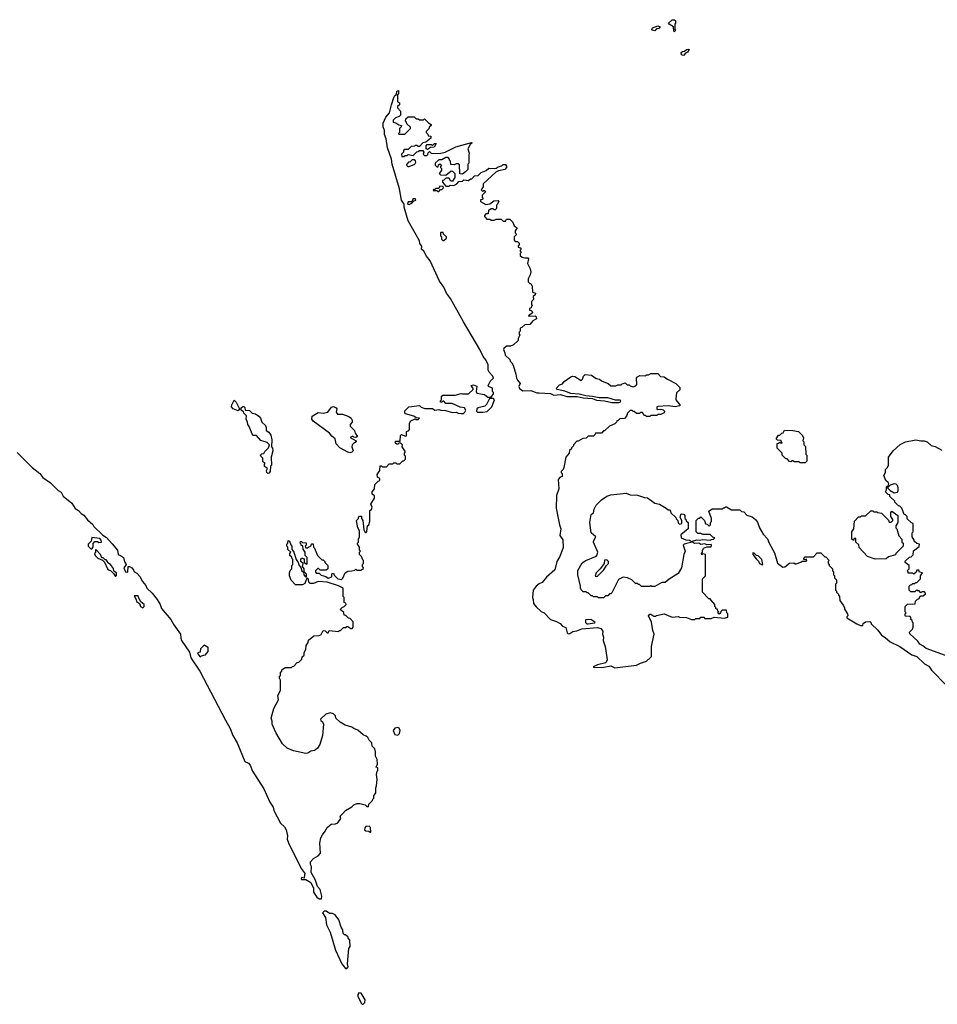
# Model space of a CAD drawing. Extents: x 1863017 to 1989460, y 394564 to 532820.
# Tile 2 of 213: x 1906071 to 1915035, y 396410 to 406028. Entities that reach past the tile are written whole.
import ezdxf

# ---------------------------------------------------------------- set-up
doc = ezdxf.new("R2010")
doc.units = 0

msp = doc.modelspace()

# ---------------------------------------------------------------- linework, layer by layer
at = {"layer": '0CON10XD'}
for points in [[(1912275, 405917.5), (1912252.5, 405925), (1912247.5, 405935), (1912253.6, 405946.4), (1912305, 405967.5), (1912328.3, 405958.3), (1912315, 405940), (1912291.7, 405938.3), (1912275, 405917.5)], [(1912465, 405910), (1912460, 405915), (1912458.3, 405958.3), (1912413.9, 405983.9), (1912410, 405995), (1912445, 406027.5), (1912467, 406027), (1912477.5, 406015), (1912477, 405993), (1912470, 405985), (1912470, 405935), (1912480, 405925), (1912465, 405910)], [(1912555, 405677.5), (1912537.5, 405685), (1912533.6, 405706.4), (1912545, 405717.5), (1912565, 405720), (1912585, 405737.5), (1912605, 405740), (1912610, 405735), (1912595, 405710), (1912575, 405700), (1912555, 405677.5)], [(1908909.7, 400519.7), (1908896, 400535), (1908892.5, 400562.5), (1908875, 400572.5), (1908855, 400520), (1908833, 400507), (1908765, 400507.5), (1908721.7, 400551.7), (1908707.5, 400595), (1908707.5, 400625), (1908713, 400647), (1908730, 400665), (1908730, 400695), (1908740, 400705), (1908740, 400755), (1908731.7, 400761.7), (1908728.3, 400778.3), (1908710, 400795), (1908710, 400815), (1908720, 400825), (1908691.7, 400851.7), (1908690, 400875), (1908680, 400885), (1908680, 400905), (1908690, 400915), (1908695, 400940), (1908707.5, 400935), (1908718.3, 400898.3), (1908730, 400885), (1908730, 400855), (1908750, 400825), (1908770, 400755), (1908790, 400725), (1908800, 400695), (1908817, 400677), (1908827.5, 400645), (1908842.5, 400632.5), (1908847.5, 400605), (1908865, 400582.5), (1908871.7, 400588.3), (1908871.7, 400611.7), (1908850, 400635), (1908850, 400665), (1908832.5, 400685), (1908840, 400715), (1908817.5, 400735), (1908816.4, 400753.6), (1908825, 400770), (1908850, 400760), (1908850, 400725), (1908875, 400710), (1908880, 400715), (1908880, 400775), (1908860, 400795), (1908860, 400825), (1908840, 400855), (1908838.3, 400888.3), (1908821.7, 400891.7), (1908820, 400905), (1908810, 400915), (1908815, 400930), (1908825, 400930), (1908835, 400920), (1908868.3, 400918.3), (1908870, 400895), (1908860, 400885), (1908865, 400870), (1908885, 400870), (1908895, 400880), (1908908.3, 400881.7), (1908918.3, 400891.7), (1908921.7, 400908.3), (1908938.3, 400908.3), (1908940, 400875), (1908950, 400865), (1908980, 400795), (1909021.7, 400751.7), (1909035, 400750), (1909050, 400735), (1909050, 400725), (1909080, 400695), (1909080, 400665), (1909065, 400650), (1909005, 400650), (1908988.3, 400668.3), (1908981.7, 400668.3), (1908960, 400645), (1908961.7, 400631.7), (1908975, 400620), (1908995, 400620), (1909015, 400603.3), (1909060, 400590), (1909085, 400573.8), (1909120, 400585), (1909120, 400615), (1909135, 400620), (1909141.7, 400601.7), (1909180, 400565), (1909215, 400560), (1909228.3, 400571.7), (1909250, 400625), (1909275, 400640), (1909317, 400643), (1909345, 400650), (1909355, 400660), (1909365, 400650), (1909405, 400650), (1909415, 400660), (1909425, 400660), (1909430, 400675), (1909420, 400685), (1909420, 400705), (1909430, 400715), (1909430, 400745), (1909421.7, 400751.7), (1909410, 400785), (1909390, 400805), (1909390, 400825), (1909400, 400835), (1909390, 400845), (1909390, 400875), (1909370, 400905), (1909370, 400915), (1909380, 400925), (1909380, 400955), (1909390, 400975), (1909390, 401035), (1909373, 401063), (1909360, 401135), (1909380, 401155), (1909380, 401165), (1909391.7, 401178.3), (1909408.3, 401178.3), (1909410, 401155), (1909422.5, 401135), (1909433, 401043), (1909445, 401020), (1909455, 401020), (1909461.7, 401028.3), (1909467.5, 401085), (1909480, 401095), (1909492.5, 401125), (1909490, 401235), (1909508.3, 401241.7), (1909512.5, 401265), (1909502.5, 401295), (1909537.5, 401355), (1909537, 401377), (1909513.9, 401393.9), (1909513.3, 401415), (1909537.5, 401445), (1909541.7, 401488.3), (1909571.7, 401518.3), (1909587.5, 401525), (1909590, 401545), (1909565, 401560), (1909562.5, 401585), (1909590, 401625), (1909591.7, 401668.3), (1909605, 401670), (1909615, 401660), (1909655, 401660), (1909681.7, 401688.3), (1909715, 401690), (1909725, 401700), (1909745, 401700), (1909755, 401690), (1909785, 401690), (1909815, 401720), (1909825, 401720), (1909840, 401735), (1909840, 401765), (1909830, 401775), (1909830, 401795), (1909840, 401805), (1909807.5, 401855), (1909810, 401875), (1909795, 401890), (1909775, 401890), (1909765, 401880), (1909755, 401880), (1909741.7, 401891.7), (1909740, 401905), (1909745, 401910), (1909788.3, 401911.7), (1909790, 401965), (1909800, 401975), (1909835, 401960), (1909848.3, 401961.7), (1909850, 402005), (1909868.3, 402011.7), (1909880, 402025), (1909880, 402085), (1909891.7, 402108.3), (1909935, 402130), (1909943, 402123), (1909965, 402122.5), (1909977.5, 402135), (1909945, 402140), (1909920, 402155), (1909838.3, 402178.3), (1909832.5, 402185), (1909833, 402207), (1909873, 402247), (1909975, 402257.5), (1909993, 402243), (1910028.3, 402228.3), (1910105, 402230), (1910125, 402212.5), (1910165, 402220), (1910185, 402212.5), (1910231.7, 402211.7), (1910298.3, 402191.7), (1910335, 402192.5), (1910353.6, 402183.6), (1910385, 402180), (1910405, 402182.5), (1910420, 402195), (1910427.5, 402215), (1910417.5, 402235), (1910373, 402243), (1910295, 402280), (1910235, 402280), (1910215, 402300), (1910205, 402300), (1910195, 402290), (1910181.7, 402291.7), (1910180, 402305), (1910190, 402315), (1910190, 402345), (1910205, 402360), (1910325, 402360), (1910385, 402377.5), (1910395, 402372.5), (1910455, 402372.5), (1910500, 402415), (1910500, 402425), (1910480, 402455), (1910505, 402460), (1910537, 402447), (1910530, 402395), (1910535, 402380), (1910610, 402365), (1910645, 402340), (1910675, 402340), (1910698.3, 402371.7), (1910700, 402385), (1910690, 402395), (1910688.3, 402428.3), (1910650, 402445), (1910647.5, 402455), (1910669.5, 402500.5), (1910700, 402525), (1910693.8, 402545), (1910657.5, 402585), (1910647.5, 402605), (1910647.5, 402655), (1910625.6, 402705.6), (1910599.1, 402739.1), (1910567, 402807), (1910405, 403077.5), (1910280, 403305), (1910238.8, 403355), (1910214, 403414), (1910173.3, 403475), (1910080.7, 403670.7), (1910045, 403717.5), (1910018, 403768), (1909997.5, 403785), (1909998.8, 403815), (1909981.2, 403841.2), (1909978, 403868), (1909865, 404062.5), (1909826.2, 404195), (1909827, 404227), (1909802, 404265), (1909780, 404375), (1909710, 404615), (1909704.2, 404665), (1909663.3, 404775), (1909651.2, 404865), (1909633.3, 404905), (1909633.6, 404943.6), (1909621.2, 404981.2), (1909622.7, 405017.3), (1909646.2, 405075), (1909683.9, 405116.1), (1909704, 405195), (1909725, 405267.5), (1909735, 405286.7), (1909751.7, 405298.3), (1909755, 405330), (1909770, 405335), (1909770, 405305), (1909760, 405295), (1909760, 405225), (1909780, 405215), (1909780, 405195), (1909761.7, 405178.3), (1909760, 405165), (1909790, 405135), (1909790, 405095), (1909778.3, 405081.7), (1909741.7, 405068.3), (1909720, 405045), (1909720, 405025), (1909745, 405020), (1909775, 405000), (1909800, 404995), (1909798.3, 404981.7), (1909780, 404965), (1909780, 404925), (1909770, 404915), (1909775, 404910), (1909831.7, 404908.3), (1909890, 404965), (1909888.3, 404978.3), (1909851.7, 405011.7), (1909850, 405025), (1909840, 405035), (1909841.7, 405058.3), (1909865, 405080), (1909925, 405080), (1909945, 405060), (1909965, 405060), (1909975, 405050), (1910015, 405050), (1910025, 405060), (1910065, 405020), (1910090, 405005), (1910090, 404995), (1910071.7, 404978.3), (1910068.3, 404961.7), (1910040, 404935), (1910040, 404925), (1910058.3, 404908.3), (1910061.7, 404891.7), (1910088.3, 404888.3), (1910088.3, 404871.7), (1910038.3, 404831.7), (1910010, 404825), (1909975, 404790), (1909965, 404790), (1909955, 404800), (1909935, 404800), (1909927, 404793), (1909895, 404790), (1909865, 404760), (1909831.7, 404758.3), (1909821.7, 404748.3), (1909820, 404735), (1909800, 404715), (1909805, 404690), (1909825, 404690), (1909835, 404700), (1909855, 404700), (1909865, 404710), (1909915, 404700), (1909951.7, 404738.3), (1909965, 404740), (1909975, 404750), (1910008.3, 404748.3), (1910020, 404735), (1910013, 404713), (1910025, 404700), (1910048.3, 404701.7), (1910058.3, 404711.7), (1910061.7, 404728.3), (1910075, 404740), (1910095, 404720), (1910185, 404722.5), (1910227, 404733), (1910333, 404787), (1910485, 404827.5), (1910490, 404825), (1910473, 404807), (1910450, 404765), (1910462.5, 404725), (1910457.5, 404705), (1910460, 404625), (1910450, 404615), (1910450, 404565), (1910425, 404540), (1910395, 404520), (1910371.7, 404521.7), (1910368.3, 404608.3), (1910355, 404620), (1910335, 404620), (1910315, 404610), (1910281.7, 404611.7), (1910280, 404645), (1910270, 404655), (1910270, 404665), (1910255, 404680), (1910235, 404680), (1910195, 404660), (1910165, 404660), (1910130, 404625), (1910130, 404605), (1910145, 404590), (1910158.3, 404591.7), (1910161.7, 404608.3), (1910175, 404620), (1910190, 404605), (1910180, 404595), (1910180, 404585), (1910190, 404575), (1910190, 404555), (1910170, 404525), (1910181.7, 404511.7), (1910235, 404510), (1910285, 404550), (1910298.3, 404548.3), (1910320, 404525), (1910320, 404485), (1910298.3, 404451.7), (1910281.7, 404451.7), (1910265, 404480), (1910235, 404480), (1910215, 404460), (1910201.7, 404458.3), (1910201.7, 404441.7), (1910235, 404400), (1910265, 404400), (1910275, 404410), (1910311.7, 404408.3), (1910340, 404425), (1910361.7, 404448.3), (1910395, 404450), (1910408.3, 404461.7), (1910455, 404457.5), (1910475, 404472.5), (1910486.2, 404473.8), (1910515, 404501.2), (1910550, 404505), (1910580, 404535), (1910627, 404553), (1910653, 404577), (1910705, 404572.5), (1910725, 404577.5), (1910745, 404590), (1910780.7, 404599.3), (1910795, 404613.3), (1910815, 404612.5), (1910827, 404597), (1910827, 404583), (1910810, 404565), (1910748.3, 404551.7), (1910723, 404537), (1910600, 404425), (1910600, 404395), (1910580, 404365), (1910595, 404350), (1910605, 404360), (1910615, 404360), (1910620, 404345), (1910590, 404315), (1910590, 404295), (1910600, 404285), (1910588.3, 404271.7), (1910571.7, 404268.3), (1910571.7, 404251.7), (1910625, 404222.5), (1910665, 404230), (1910703, 404257), (1910745, 404260), (1910750, 404255), (1910740, 404225), (1910730, 404215), (1910728.3, 404181.7), (1910715, 404170), (1910705, 404170), (1910695, 404180), (1910675, 404180), (1910665, 404170), (1910651.7, 404168.3), (1910648.3, 404131.7), (1910625, 404130), (1910610, 404115), (1910610, 404105), (1910618.3, 404098.3)], [(1910055, 404760), (1910040, 404765), (1910040, 404795), (1910051.7, 404808.3), (1910095, 404810), (1910105, 404800), (1910121.7, 404818.3), (1910138.3, 404818.3), (1910118.3, 404781.7), (1910085, 404780), (1910055, 404760)], [(1909875, 404592.5), (1909930, 404615), (1909940, 404635), (1909938.3, 404648.3), (1909925, 404660), (1909905, 404660), (1909885, 404640), (1909870, 404635), (1909853, 404617), (1909850, 404605), (1909863, 404593), (1909875, 404592.5)], [(1910165, 404350), (1910181.7, 404368.3), (1910195, 404370), (1910210, 404385), (1910208.3, 404398.3), (1910175, 404400), (1910165, 404380), (1910135, 404380), (1910125, 404370), (1910111.7, 404368.3), (1910110, 404360), (1910145, 404360), (1910155, 404350), (1910165, 404350)], [(1909875, 404222.5), (1909900, 404235), (1909921.7, 404258.3), (1909935, 404260), (1909940, 404265), (1909938.3, 404278.3), (1909911.7, 404278.3), (1909908.3, 404261.7), (1909895, 404250), (1909865, 404250), (1909860, 404225), (1909875, 404222.5)], [(1910618.3, 404098.3), (1910635, 404080), (1910665, 404080), (1910675, 404070), (1910705, 404070), (1910725, 404080), (1910775, 404080), (1910795, 404060), (1910815, 404060), (1910825, 404080), (1910858.3, 404078.3), (1910888.3, 404048.3), (1910900, 404015), (1910930, 403995), (1910910, 403965), (1910910, 403945), (1910918.3, 403938.3), (1910920, 403925), (1910900, 403905), (1910900, 403875), (1910911.7, 403861.7), (1910935, 403860), (1910950, 403845), (1910950, 403825), (1910941.7, 403818.3), (1910940, 403805), (1910958.3, 403798.3), (1910970, 403785), (1910960, 403775), (1910960, 403765), (1910970, 403755), (1910960, 403745), (1910960, 403725), (1910978.3, 403708.3), (1911005, 403700), (1911035, 403700), (1911041.7, 403691.7), (1911030, 403645), (1911057.5, 403595), (1911062.5, 403565), (1911057.5, 403535), (1911037.5, 403495), (1911038.3, 403468.3), (1911055, 403450), (1911065, 403450), (1911077.5, 403425), (1911080, 403365), (1911110, 403355), (1911105, 403340), (1911087.5, 403325), (1911090, 403295), (1911070, 403275), (1911070, 403245), (1911080, 403235), (1911071.7, 403228.3), (1911068.3, 403211.7), (1911050, 403205), (1911051.7, 403191.7), (1911068.3, 403188.3), (1911078.3, 403178.3), (1911080, 403165), (1911040, 403135), (1911045, 403130), (1911105, 403133.3), (1911116.2, 403126.2), (1911118.8, 403105), (1911083.6, 403086.4), (1911055, 403050), (1911005, 403047.5), (1910975, 403020), (1910960, 403015), (1910960, 402985), (1910950, 402975), (1910950, 402955), (1910957.5, 402945), (1910940, 402915), (1910940, 402895), (1910895, 402850), (1910865, 402840), (1910825, 402840), (1910800, 402815), (1910797.5, 402805), (1910810, 402775), (1910811.7, 402751.7), (1910858.3, 402708.3), (1910861.7, 402691.7), (1910880, 402675), (1910891.7, 402651.7), (1910917.5, 402565), (1910922.5, 402525), (1910932.5, 402505), (1910960, 402475), (1910945.8, 402445), (1910953.8, 402423.8), (1910985, 402402), (1911065, 402405.5), (1911123.6, 402383.6), (1911144.2, 402384.2), (1911255, 402376.9), (1911289.3, 402359.3), (1911353.2, 402366.8), (1911415, 402347.5), (1911517.7, 402347.7), (1911575, 402333.1), (1911665, 402326.2), (1911705, 402311.4), (1911785, 402306), (1911855, 402287.5), (1911925, 402288), (1911937, 402293), (1911943.3, 402305), (1911935, 402311.2), (1911892.2, 402312.2), (1911815, 402333.8), (1911732.7, 402332.7), (1911667.7, 402347.7), (1911602.3, 402352.3), (1911535, 402370), (1911455, 402375.7), (1911395, 402400), (1911320, 402415), (1911310, 402425), (1911345, 402460), (1911375, 402470), (1911390, 402495), (1911455, 402540), (1911475, 402546.7), (1911495, 402542.5), (1911555, 402502.5), (1911570, 402515), (1911577.5, 402545), (1911595, 402562.5), (1911656.4, 402556.4), (1911703, 402523), (1911735, 402517.5), (1911755, 402500), (1911808.3, 402478.3), (1911820, 402475), (1911845, 402450), (1911895, 402450), (1911915, 402460), (1911945, 402460), (1911955, 402470), (1911985, 402480), (1912005, 402460), (1912025, 402460), (1912035, 402450), (1912065, 402442.5), (1912088.3, 402451.7), (1912100, 402465), (1912097.5, 402525), (1912105, 402540), (1912128.3, 402551.7), (1912185, 402550), (1912195, 402560), (1912215, 402560), (1912235, 402570), (1912305, 402570), (1912331.7, 402541.7), (1912365, 402540), (1912400, 402515), (1912480, 402475), (1912520, 402435), (1912518.3, 402411.7), (1912488.3, 402381.7), (1912480, 402325), (1912480, 402315), (1912520, 402265), (1912520, 402255), (1912475, 402246.7), (1912404.2, 402254.2), (1912305, 402250), (1912294.2, 402245), (1912294.2, 402224.2), (1912305, 402218.8), (1912335, 402223.1), (1912357.9, 402217.9), (1912371.2, 402205), (1912365, 402187.5), (1912335, 402170), (1912305, 402170), (1912295, 402160), (1912235, 402160), (1912225, 402150), (1912195, 402150), (1912185, 402160), (1912171.7, 402161.7), (1912155, 402190), (1912135, 402190), (1912125, 402180), (1912095, 402180), (1912075, 402200), (1912065, 402200), (1912055, 402210), (1912035, 402210), (1912010, 402185), (1912000, 402155), (1911978.3, 402131.7), (1911935, 402130), (1911915, 402110), (1911905, 402110), (1911900, 402095), (1911885, 402080), (1911831.7, 402058.3), (1911785, 402010), (1911775, 402010), (1911755, 401990), (1911695, 401990), (1911688.3, 401971.7), (1911675, 401960), (1911625, 401960), (1911605, 401940), (1911573, 401937), (1911525, 401910), (1911515, 401910), (1911480, 401875), (1911480, 401865), (1911460, 401845), (1911460, 401835), (1911441.7, 401818.3), (1911440, 401795), (1911407.5, 401755), (1911387, 401653), (1911380, 401635), (1911360, 401615), (1911360, 401605), (1911370, 401595), (1911370, 401565), (1911351.7, 401558.3), (1911330, 401535), (1911337.5, 401445), (1911315, 401380), (1911312.5, 401255), (1911343.6, 401093.6), (1911356.7, 401055), (1911348.3, 400988.3), (1911376.4, 400946.4), (1911379.3, 400870.7), (1911347, 400783), (1911317.5, 400735), (1911297.5, 400655), (1911217, 400583), (1911175, 400530), (1911145, 400517.5), (1911117, 400493), (1911087.5, 400455), (1911080, 400385), (1911087.5, 400365), (1911090, 400325), (1911115, 400292.5), (1911165, 400247.5), (1911193, 400233), (1911255, 400170), (1911315, 400150), (1911349.3, 400129.3), (1911375, 400102.5), (1911405, 400090), (1911418.3, 400038.3), (1911428.3, 400028.3), (1911445, 400030.8), (1911475, 400051.1), (1911515, 400058.5), (1911562.7, 400077.3), (1911715, 400090.5), (1911749.2, 400079.2), (1911767.8, 400055), (1911765.5, 400025), (1911774.5, 399995), (1911770.9, 399965), (1911790.5, 399905), (1911807, 399797), (1911811.1, 399775), (1911796, 399744), (1911715, 399726.5), (1911672.5, 399705), (1911685, 399700), (1911776.3, 399703.7), (1911845, 399716.2), (1911885, 399696.7), (1912095, 399721.2), (1912136.4, 399743.6), (1912195, 399762.5), (1912233, 399797), (1912241.7, 399808.3), (1912244.2, 399905.8), (1912270, 400025), (1912255, 400060), (1912241.7, 400141.7), (1912212.5, 400205), (1912225, 400220), (1912235, 400220), (1912265, 400200), (1912285, 400200), (1912293, 400207), (1912365, 400222.5), (1912445, 400192.5), (1912505, 400197.5), (1912515, 400190), (1912585, 400187.5), (1912635, 400170), (1912665, 400170), (1912675, 400180), (1912715, 400180), (1912725, 400190), (1912755, 400190), (1912765, 400180), (1912825, 400177.5), (1912855, 400190), (1912955, 400182.5), (1912988.3, 400191.7), (1912990, 400225), (1912980, 400235), (1912975, 400260), (1912931.7, 400258.3), (1912921.7, 400248.3), (1912918.3, 400231.7), (1912905, 400220), (1912891.7, 400231.7), (1912900, 400245), (1912891.7, 400251.7), (1912888.3, 400268.3), (1912871.7, 400271.7), (1912870, 400285), (1912860, 400295), (1912860, 400315), (1912821.7, 400361.7), (1912815, 400370), (1912801.7, 400371.7), (1912740, 400435), (1912740, 400555), (1912745, 400570), (1912770, 400595), (1912770, 400805), (1912745, 400810), (1912735, 400800), (1912730, 400815), (1912740, 400825), (1912740, 400845), (1912748.3, 400851.7), (1912750, 400865), (1912785, 400880), (1912825, 400880), (1912830, 400895), (1912825, 400900), (1912785, 400897.5), (1912765, 400906.7), (1912725, 400900), (1912705, 400913.3), (1912662.3, 400912.3), (1912643, 400923), (1912585, 400912.5), (1912562.5, 400905), (1912552.5, 400895), (1912573.3, 400835), (1912560, 400805), (1912537.5, 400675), (1912503, 400617), (1912415, 400562.5), (1912375, 400530), (1912345, 400530), (1912275, 400490), (1912245, 400490), (1912235, 400500), (1912225, 400490), (1912145, 400490), (1912125, 400510), (1912115, 400510), (1912105, 400520), (1912085, 400520), (1912050, 400555), (1912007, 400577), (1911965, 400582.5), (1911921.7, 400558.3), (1911855, 400430), (1911845, 400420), (1911831.7, 400418.3), (1911815, 400400), (1911795, 400400), (1911775, 400380), (1911725, 400380), (1911715, 400390), (1911675, 400390), (1911665, 400400), (1911655, 400400), (1911625, 400430), (1911615, 400430), (1911605, 400440), (1911575, 400440), (1911555, 400460), (1911550, 400475), (1911550, 400495), (1911522.5, 400605), (1911523.6, 400646.4), (1911567, 400723), (1911600, 400745), (1911695, 400782.5), (1911707.5, 400795), (1911717.5, 400825), (1911677.5, 400925), (1911677.5, 400935), (1911700, 400975), (1911653.9, 401013.9), (1911640, 401115), (1911652.5, 401195), (1911675, 401210), (1911682.5, 401245), (1911702.5, 401285), (1911755, 401337.5), (1911805, 401372.5), (1911845, 401386.7), (1911995, 401402.5), (1912035, 401387.5), (1912105, 401382.5), (1912175, 401360), (1912205, 401356.7), (1912276.4, 401306.4), (1912320, 401295), (1912387, 401257), (1912405, 401240), (1912418.3, 401238.3), (1912428.3, 401228.3), (1912431.7, 401211.7), (1912480, 401165), (1912483, 401153), (1912500, 401135), (1912503, 401113), (1912515, 401100), (1912540, 401105), (1912540, 401135), (1912522.5, 401165), (1912530, 401195), (1912535, 401200), (1912558.3, 401198.3), (1912570, 401185), (1912570, 401155), (1912578.3, 401148.3), (1912581.7, 401131.7), (1912600, 401115), (1912600, 401055), (1912530, 400995), (1912532.5, 400965), (1912577.3, 400947.3), (1912615, 400942), (1912635, 400930), (1912685, 400946.2), (1912715, 400942.5), (1912745, 400951.2), (1912815, 400942.5), (1912828.3, 400951.7), (1912850, 400955), (1912860, 400965), (1912841.7, 400971.7), (1912815, 401000), (1912745, 401000), (1912725, 401010), (1912695, 401010), (1912680, 401025), (1912680, 401135), (1912701.7, 401158.3), (1912715, 401160), (1912725, 401170), (1912760, 401135), (1912771.7, 401101.7), (1912788.3, 401098.3), (1912805, 401080), (1912820, 401095), (1912820, 401115), (1912830, 401125), (1912830, 401155), (1912801.7, 401228.3), (1912835, 401250), (1912935, 401250), (1912945, 401260), (1912955, 401260)], [(1910215, 403870), (1910240, 403895), (1910240, 403905), (1910211.7, 403931.7), (1910208.3, 403948.3), (1910185, 403950), (1910180, 403945), (1910180, 403915), (1910190, 403905), (1910190, 403885), (1910205, 403870), (1910215, 403870)], [(1908205, 402207.5), (1908155, 402227.5), (1908140, 402245), (1908142.5, 402265), (1908165, 402310), (1908185, 402290), (1908217.5, 402225), (1908205, 402207.5)], [(1910595, 402193.8), (1910638.3, 402201.7), (1910683.3, 402245), (1910707.5, 402315), (1910698.3, 402328.3), (1910661.7, 402328.3), (1910630.5, 402269.5), (1910615, 402253.3), (1910550, 402235), (1910537.5, 402225), (1910533.3, 402205), (1910543.9, 402193.9), (1910595, 402193.8)], [(1908495, 401596.2), (1908483.8, 401605), (1908481.2, 401625), (1908490, 401645), (1908463, 401663), (1908463.6, 401686.4), (1908470, 401695), (1908445, 401707.5), (1908447.5, 401745), (1908425, 401762.5), (1908423.8, 401775), (1908435, 401786.7), (1908455, 401790), (1908465, 401810), (1908500, 401845), (1908510, 401875), (1908486.7, 401896.7), (1908425, 401917.5), (1908385, 401967.5), (1908347, 401967), (1908313.3, 402055), (1908298.8, 402075), (1908296.4, 402096.4), (1908283.3, 402125), (1908287, 402157), (1908260, 402185), (1908256.4, 402196.4), (1908233, 402213), (1908233.3, 402235), (1908250.5, 402249.5), (1908260, 402250), (1908270.7, 402240.7), (1908273.3, 402213.3), (1908315, 402210), (1908343, 402183), (1908375, 402177.5), (1908406.4, 402156.4), (1908422.5, 402135), (1908437.5, 402097.5), (1908472.5, 402065), (1908480, 402045), (1908480, 402015), (1908505, 401997.5), (1908525, 401970), (1908532.5, 401925), (1908530, 401855), (1908541.7, 401841.7), (1908542.5, 401815), (1908527.5, 401755), (1908530, 401675), (1908520, 401665), (1908517.5, 401615), (1908505, 401597.5), (1908495, 401596.2)], [(1909295, 401797.5), (1909275, 401803.3), (1909197.5, 401845), (1909163.8, 401885), (1909153.3, 401935), (1909120.5, 401960.5), (1909098.3, 401988.3), (1908937.3, 402107.3), (1908926.2, 402125), (1908927.5, 402155), (1908985, 402191.2), (1909035, 402183.3), (1909080, 402195), (1909117, 402243), (1909135, 402250), (1909162.5, 402235), (1909167.5, 402225), (1909162.5, 402195), (1909173.9, 402173.9), (1909225, 402173.3), (1909285, 402151.2), (1909310, 402135), (1909320, 402115), (1909317.5, 402095), (1909300, 402075), (1909298.3, 402058.3), (1909340, 402015), (1909348.3, 401988.3), (1909370, 401955), (1909355, 401947.5), (1909335, 401950), (1909325, 401960), (1909300, 401945), (1909357.5, 401915), (1909357.5, 401905), (1909330.7, 401889.3), (1909320, 401875), (1909316.7, 401855), (1909327.5, 401815), (1909315, 401803.3), (1909295, 401797.5)], [(1913745, 401700), (1913695, 401700), (1913685, 401710), (1913635, 401710), (1913625, 401720), (1913615, 401720), (1913605, 401710), (1913591.7, 401711.7), (1913568.3, 401738.3), (1913551.7, 401741.7), (1913520, 401775), (1913520, 401795), (1913471.7, 401841.7), (1913471.7, 401888.3), (1913485, 401890), (1913495, 401900), (1913505, 401890), (1913520, 401895), (1913511.7, 401901.7), (1913508.3, 401918.3), (1913475, 401920), (1913460, 401935), (1913485, 401970), (1913495, 401970), (1913515, 401990), (1913528.3, 401991.7), (1913543, 402017), (1913625, 402016.2), (1913680, 402005), (1913716.7, 401965), (1913727, 401943), (1913720, 401915), (1913730, 401905), (1913730, 401875), (1913747, 401857), (1913750, 401785), (1913760, 401775), (1913760, 401715), (1913745, 401700)], [(1915115, 399816.2), (1914926.4, 399886.4), (1914895, 399912.5), (1914865, 399927.5), (1914845, 399957.5), (1914765, 400030), (1914762.5, 400045), (1914792.5, 400075), (1914800, 400095), (1914800, 400135), (1914791.7, 400141.7), (1914788.3, 400158.3), (1914771.7, 400171.7), (1914780, 400185), (1914768.3, 400198.3), (1914725, 400200), (1914720, 400205), (1914720, 400225), (1914730, 400235), (1914720, 400245), (1914720, 400295), (1914740, 400315), (1914745, 400320), (1914818.3, 400321.7), (1914821.7, 400348.3), (1914841.7, 400368.3), (1914855, 400370), (1914871.7, 400398.3), (1914895, 400400), (1914920, 400415), (1914920, 400425), (1914908.3, 400438.3), (1914885, 400440), (1914875, 400430), (1914858.3, 400448.3), (1914845, 400450), (1914835, 400460), (1914815, 400440), (1914775, 400440), (1914760, 400455), (1914760, 400495), (1914771.7, 400508.3), (1914785, 400510), (1914795, 400520), (1914815, 400520), (1914825, 400530), (1914835, 400530), (1914870, 400565), (1914870, 400595), (1914890, 400625), (1914861.7, 400631.7), (1914855, 400650), (1914835, 400650), (1914828.3, 400631.7), (1914805, 400610), (1914795, 400620), (1914751.7, 400621.7), (1914750, 400635), (1914740, 400645), (1914760, 400665), (1914760, 400695), (1914720, 400725), (1914721.7, 400738.3), (1914761.7, 400778.3), (1914778.3, 400781.7), (1914798.3, 400801.7), (1914801.7, 400838.3), (1914858.3, 400881.7), (1914860, 400905), (1914835, 400910), (1914810, 400935), (1914810, 400945), (1914790, 400975), (1914790, 401015), (1914800, 401025), (1914800, 401105), (1914781.7, 401111.7), (1914741.7, 401151.7), (1914740, 401175), (1914725, 401190), (1914710, 401195), (1914690, 401255), (1914670, 401275), (1914655, 401280), (1914620, 401315), (1914620, 401325), (1914571.7, 401371.7), (1914570, 401385), (1914555, 401390), (1914530, 401415), (1914540, 401435), (1914540, 401465), (1914558.3, 401481.7), (1914560, 401495), (1914556.4, 401506.4), (1914532.5, 401525), (1914512.5, 401575), (1914527.5, 401605), (1914530, 401635), (1914550, 401655), (1914557.5, 401675), (1914556.7, 401755), (1914605, 401816.2), (1914673.5, 401876.5), (1914724.5, 401905.5), (1914825, 401923.8), (1914875, 401912.5), (1914905, 401912.5), (1914935, 401902.5), (1914975, 401867.5), (1915015, 401857.5), (1915078.3, 401821.7)], [(1906045, 401800), (1906192.3, 401652.3), (1906267.5, 401595), (1906297, 401557), (1906370, 401505), (1906447.7, 401427.7), (1906475, 401413.3), (1906496.7, 401375), (1906580, 401305), (1906612.5, 401252.5), (1906645, 401233.3), (1906672.5, 401202.5), (1906697, 401187), (1906731.7, 401141.7), (1906785, 401096.7), (1906796.1, 401076.1), (1906882, 400992), (1906918.3, 400968.3), (1906975, 400908.8), (1907026, 400845), (1907033.9, 400803.9), (1907055, 400792.5), (1907085.5, 400775.5), (1907093.3, 400733.3), (1907107.5, 400715), (1907110, 400705), (1907087.5, 400675), (1907103.6, 400633.6), (1907128.3, 400631.7), (1907130, 400685), (1907145, 400686.7), (1907166.7, 400675), (1907182.5, 400655), (1907187, 400637), (1907215, 400620), (1907245, 400590), (1907270.8, 400540.8), (1907302.3, 400502.3), (1907313.9, 400473.9), (1907365.7, 400425.7), (1907413.8, 400365), (1907443.8, 400315), (1907456.7, 400275), (1907547.3, 400167.3), (1907575.9, 400115.9), (1907640, 400025), (1907643.3, 399985), (1907652.3, 399962.3), (1907728.3, 399848.3), (1907743.9, 399793.9), (1907831.2, 399665), (1908082, 399185), (1908126, 399105), (1908154.1, 399034.1), (1908195, 398962.5), (1908271.2, 398781.2), (1908306.7, 398765), (1908323.8, 398745), (1908346.4, 398686.4), (1908456.7, 398515), (1908515.7, 398385.7), (1908546.2, 398335), (1908554.1, 398304.1), (1908619.3, 398179.3), (1908657.5, 398145), (1908673.3, 398115), (1908686.2, 398055), (1908683.9, 398023.9), (1908696.1, 397986.1), (1908820, 397735), (1908860, 397685), (1908853, 397677), (1908848.3, 397641.7), (1908825, 397650), (1908820, 397635), (1908825, 397630), (1908865, 397630), (1908915, 397600), (1908940, 397545), (1908942.5, 397505), (1908972.5, 397455), (1908995, 397440), (1909018.3, 397441.7), (1909022.5, 397465), (1909005, 397530), (1908979.3, 397559.3), (1908958.3, 397628.3), (1908918.3, 397698.3), (1908922.5, 397755), (1908912.5, 397775), (1908913, 397803), (1908940, 397835), (1908985, 397860), (1909010, 397885), (1909002.5, 397985), (1909013.6, 398036.4), (1909027.5, 398065), (1909055, 398100), (1909073.6, 398136.4), (1909115, 398170), (1909155, 398173.8), (1909177.3, 398182.7), (1909207.5, 398225), (1909203, 398247), (1909227.5, 398275), (1909255, 398302.5), (1909315, 398337.5), (1909335, 398357.5), (1909365, 398370), (1909395, 398370), (1909445, 398360), (1909461.7, 398341.7), (1909478.3, 398341.7), (1909480, 398365), (1909518.3, 398401.7), (1909520, 398415), (1909530, 398425), (1909530, 398445), (1909550, 398475), (1909550, 398525), (1909557.5, 398545), (1909562.5, 398605), (1909557.5, 398655), (1909563, 398687), (1909570, 398695), (1909568.3, 398718.3), (1909552.5, 398725), (1909566.7, 398755), (1909561.7, 398801.7), (1909547.5, 398835), (1909547.5, 398875), (1909540, 398905), (1909515, 398930), (1909510, 398965), (1909485, 398990), (1909472.5, 399015), (1909455, 399030), (1909425, 399042.5), (1909375, 399087.5), (1909335, 399102.5), (1909316.4, 399116.4), (1909250, 399135), (1909200, 399165), (1909160, 399205), (1909157, 399227), (1909137, 399247), (1909105, 399256.7), (1909062.5, 399245), (1909010, 399195), (1909011.7, 399181.7), (1909028.3, 399168.3), (1909037.5, 399147.5), (1909027.5, 399035), (1909001.7, 398948.3), (1908979.3, 398910.7), (1908960, 398895), (1908951.7, 398888.3), (1908915, 398883.3), (1908885, 398863.3), (1908865, 398860), (1908745, 398887.5), (1908685, 398912.5), (1908637.5, 398955), (1908572.5, 399065), (1908537.5, 399145), (1908536.4, 399176.4), (1908527.5, 399205), (1908555, 399300), (1908600, 399385), (1908592.5, 399425), (1908620, 399475), (1908620, 399575), (1908610, 399595), (1908610, 399615), (1908617, 399623), (1908620, 399655), (1908630, 399665), (1908631.7, 399678.3), (1908665, 399700), (1908725, 399700), (1908735, 399710), (1908748.3, 399711.7), (1908781.7, 399748.3), (1908798.3, 399751.7), (1908828.3, 399781.7), (1908830, 399805), (1908848.3, 399821.7), (1908850, 399845), (1908867.5, 399875), (1908870, 399915), (1908890, 399945), (1908893, 399967), (1908945, 400010), (1908995, 400012.5), (1909017, 400023), (1909035, 400060), (1909055, 400057.5), (1909075, 400040), (1909085, 400040), (1909095, 400060), (1909185, 400050), (1909195, 400060), (1909205, 400060), (1909235, 400090), (1909255, 400090), (1909265, 400100), (1909275, 400100), (1909305, 400080), (1909318.3, 400081.7), (1909330, 400095), (1909330, 400145), (1909298.3, 400178.3), (1909281.7, 400181.7), (1909258.3, 400208.3), (1909241.7, 400211.7), (1909238.3, 400238.3), (1909200, 400265), (1909225, 400290), (1909238.3, 400291.7), (1909260, 400315), (1909258.3, 400328.3), (1909240, 400335), (1909240, 400385), (1909230, 400395), (1909230, 400475), (1909185, 400497.5), (1909075, 400533.8), (1908985, 400541.2), (1908940, 400520), (1908909.7, 400519.7)], [(1914615, 401407.5), (1914645, 401412.5), (1914653, 401427), (1914653.3, 401455), (1914646.1, 401476.1), (1914631.7, 401491.7), (1914615, 401492.5), (1914575, 401480), (1914550, 401455), (1914575, 401427.5), (1914615, 401407.5)], [(1912955, 401260), (1912965, 401270), (1912975, 401270), (1913025, 401240), (1913105, 401240), (1913123, 401223), (1913145, 401220), (1913175, 401187.5), (1913225, 401170), (1913257.5, 401145), (1913278.3, 401118.3), (1913297.5, 401065), (1913333, 401003), (1913377, 400957), (1913393, 400913), (1913445, 400820), (1913475, 400720), (1913525, 400680), (1913545, 400683.3), (1913590.3, 400719.7), (1913633.3, 400723.3), (1913645, 400712.5), (1913655, 400712.5), (1913701.7, 400728.3), (1913715, 400740), (1913755, 400740), (1913760, 400745), (1913758.3, 400758.3), (1913745, 400750), (1913730, 400755), (1913730, 400765), (1913745, 400780), (1913825, 400780), (1913861.7, 400818.3), (1913898.3, 400818.3), (1913935, 400780), (1913945, 400780), (1913980, 400745), (1913970, 400735), (1913970, 400715), (1913978.3, 400708.3), (1913980, 400695), (1914010, 400665), (1914010, 400645), (1914020, 400635), (1914020, 400605), (1914030, 400595), (1914030, 400575), (1914050, 400555), (1914050, 400525), (1914040, 400515), (1914040, 400455), (1914050, 400445), (1914050, 400435), (1914070, 400415), (1914070, 400405), (1914080, 400395), (1914083, 400353), (1914115, 400310), (1914127, 400287), (1914128.3, 400268.3), (1914157.5, 400225), (1914160, 400205), (1914150, 400195), (1914150, 400185), (1914247.5, 400125), (1914285, 400111.2), (1914308.3, 400111.7), (1914311.7, 400128.3), (1914333, 400147), (1914375, 400150), (1914390, 400135), (1914390, 400125), (1914452.5, 400065), (1914488.8, 400015), (1914525, 399994), (1914575, 399951.4), (1914667.5, 399905), (1914785, 399824), (1914835, 399806), (1914910, 399735), (1914951.7, 399711.7), (1914978.8, 399675), (1915126.2, 399525)], [(1914428.3, 400758.3), (1914353, 400783), (1914271.7, 400871.7), (1914268.3, 400898.3), (1914240, 400925), (1914238.3, 400958.3), (1914221.7, 400958.3), (1914215, 400940), (1914200, 400955), (1914200, 401025), (1914220, 401055), (1914225, 401130), (1914265, 401170), (1914285, 401170), (1914295, 401180), (1914335, 401180), (1914385, 401230), (1914405, 401230), (1914415, 401220), (1914445, 401220), (1914453, 401213), (1914488.3, 401208.3), (1914558.3, 401138.3), (1914565, 401120), (1914585, 401120), (1914600, 401135), (1914600, 401145), (1914580, 401175), (1914580, 401215), (1914591.7, 401228.3), (1914650, 401185), (1914650, 401115), (1914630, 401085), (1914630, 401065), (1914640, 401055), (1914660, 400985), (1914690, 400955), (1914690, 400925), (1914700, 400915), (1914700, 400885), (1914630, 400815), (1914625, 400800), (1914558.3, 400781.7), (1914535, 400760), (1914428.3, 400758.3)], [(1906775, 400860), (1906790, 400875), (1906788.3, 400911.7), (1906805, 400930), (1906831.7, 400931.7), (1906845, 400920), (1906870, 400925), (1906867.5, 400945), (1906855, 400960), (1906775, 400970), (1906767.5, 400932.5), (1906740, 400905), (1906740, 400885), (1906765, 400860), (1906775, 400860)], [(1907005, 400590), (1907015, 400600), (1907017.5, 400625), (1906991.7, 400641.7), (1906986.1, 400666.1), (1906956.4, 400706.4), (1906931.7, 400721.7), (1906930, 400735), (1906915, 400750), (1906905, 400750), (1906885, 400770), (1906871.7, 400771.7), (1906860, 400805), (1906818.3, 400848.3), (1906811.7, 400848.3), (1906810, 400825), (1906802.5, 400815), (1906807.5, 400795), (1906835, 400767.5), (1906878.3, 400748.3), (1906898.3, 400728.3), (1906927.5, 400665), (1906945, 400650), (1906958.3, 400648.3), (1906988.3, 400618.3), (1907005, 400590)], [(1913325, 400702.5), (1913330, 400705), (1913320, 400755), (1913285, 400790), (1913270, 400795), (1913245, 400817.5), (1913231.7, 400818.3), (1913233.3, 400805), (1913265, 400760), (1913288.8, 400738.8), (1913297, 400717), (1913325, 400702.5)], [(1911705, 400587.5), (1911715, 400592.5), (1911775.9, 400654.1), (1911803.3, 400696.7), (1911823.3, 400715), (1911822.5, 400735), (1911805, 400750), (1911785, 400747.5), (1911780, 400715), (1911742.5, 400665), (1911702.5, 400625), (1911693, 400593), (1911705, 400587.5)], [(1907275, 400282.5), (1907287.5, 400295), (1907287.5, 400315), (1907255, 400340), (1907230, 400385), (1907228.3, 400398.3), (1907190, 400400), (1907210, 400365), (1907212.5, 400345), (1907240, 400325), (1907250, 400295), (1907275, 400282.5)], [(1911625, 400123.3), (1911613.3, 400123.3), (1911600, 400135), (1911600, 400165), (1911605, 400170), (1911651.7, 400171.7), (1911690, 400145), (1911686.4, 400133.6), (1911625, 400123.3)], [(1907835, 399800), (1907828.3, 399818.3), (1907810, 399835), (1907821.7, 399848.3), (1907838.3, 399851.7), (1907840, 399885), (1907875, 399920), (1907908.3, 399898.3), (1907910, 399855), (1907878.3, 399821.7), (1907845, 399810), (1907835, 399800)], [(1909765, 399038.8), (1909780, 399055), (1909786, 399085), (1909777.3, 399107.3), (1909765, 399113.8), (1909733.9, 399106.1), (1909720, 399085), (1909736, 399046), (1909765, 399038.8)], [(1909500, 398090), (1909498.3, 398138.3), (1909485, 398150), (1909451.7, 398148.3), (1909442.5, 398135), (1909440, 398115), (1909453, 398103), (1909481.7, 398101.7), (1909495, 398090), (1909500, 398090)], [(1909265, 396760), (1909280, 396775), (1909272.5, 396805), (1909287.5, 396955), (1909297.5, 396975), (1909297, 397037), (1909280, 397055), (1909280, 397065), (1909255, 397090), (1909245, 397090), (1909231.7, 397101.7), (1909227, 397137), (1909210, 397165), (1909190, 397235), (1909153, 397283), (1909125, 397296.7), (1909098.3, 397298.3), (1909065, 397320), (1909045, 397320), (1909030, 397305), (1909057, 397257), (1909067.5, 397185), (1909102.5, 397115), (1909155, 396940), (1909217.5, 396805), (1909255, 396760), (1909265, 396760)], [(1909425, 396410), (1909441.7, 396428.3), (1909446.2, 396455), (1909407.7, 396517.7), (1909385, 396522.5), (1909373.6, 396506.4), (1909375, 396490), (1909405, 396420), (1909415, 396410), (1909425, 396410)]]:
    msp.add_lwpolyline(points, dxfattribs=at)

doc.saveas('drawing.dxf')
